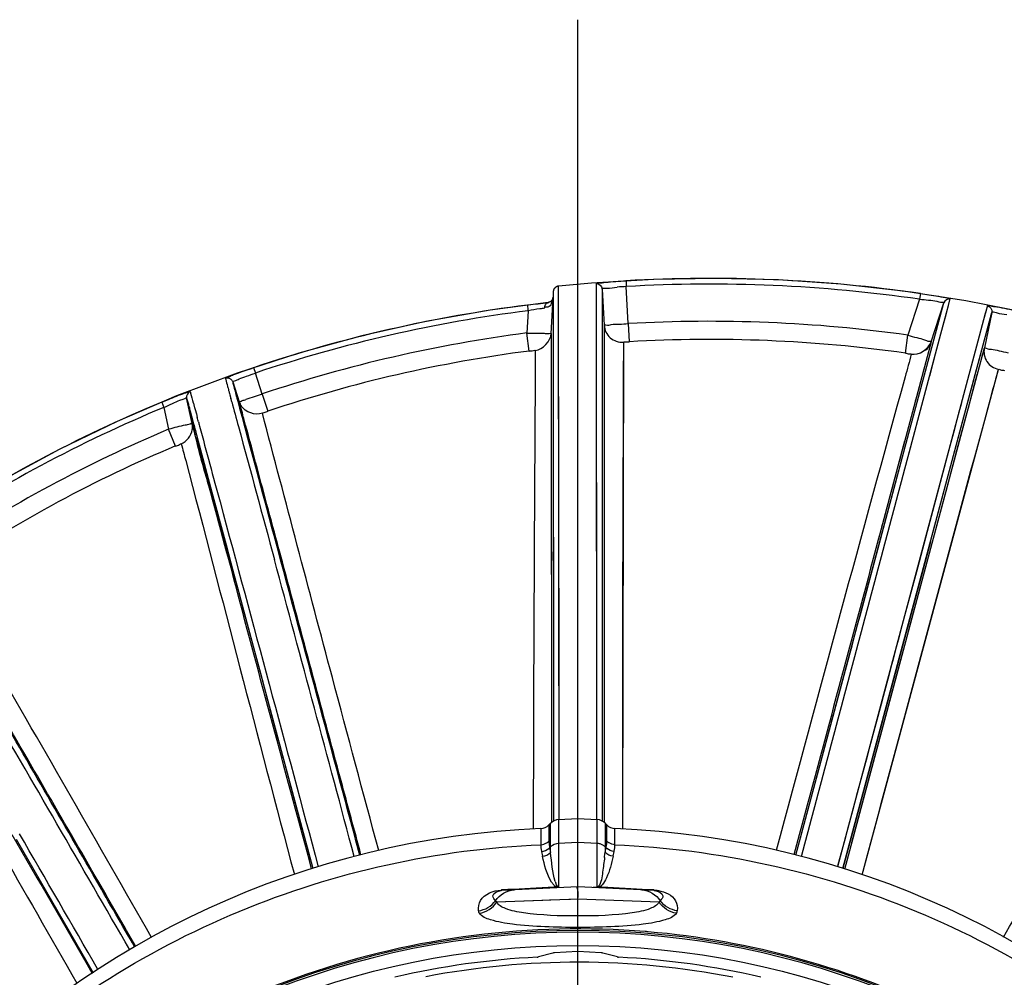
# Model space of a CAD drawing. Header units: inches. Extents: x 22575 to 24734, y 6028 to 6659.
# Tile 81 of 163: x 24684 to 24697, y 6374 to 6386. Entities that reach past the tile are written whole.
import ezdxf

# ---------------------------------------------------------------- set-up
doc = ezdxf.new("R2010")
doc.units = ezdxf.units.IN
doc.header["$LTSCALE"] = 0.5
doc.header["$MEASUREMENT"] = 0
doc.layers.add('CL', color=1, linetype='Continuous')

# ---------------------------------------------------------------- blocks, each defined once
blk = doc.blocks.new('Flygt Small 7 MGD')
at = {"color": 6, "linetype": 'Continuous'}
for p, q in [((24711.066, 6483.269), (24710.062, 6485.008)), ((24703.235, 6484.803), (24703.422, 6484.753)), ((24703.447, 6484.749), (24703.749, 6484.733)), ((24703.749, 6484.733), (24704.052, 6484.749)), ((24704.076, 6484.753), (24704.263, 6484.803)), ((24703.749, 6484.045), (24702.692, 6484.086)), ((24704.806, 6484.086), (24703.749, 6484.045)), ((24704.118, 6484.059), (24703.843, 6484.048)), ((24704.692, 6484.082), (24704.205, 6484.063)), ((24702.751, 6483.939), (24703.749, 6483.887)), ((24702.762, 6483.93), (24702.91, 6483.922)), ((24703.749, 6483.887), (24704.747, 6483.939)), ((24704.663, 6483.926), (24704.737, 6483.93)), ((24702.91, 6483.922), (24702.985, 6483.918)), ((24702.985, 6483.918), (24703.059, 6483.914)), ((24703.059, 6483.914), (24703.285, 6483.902)), ((24703.285, 6483.902), (24703.361, 6483.898)), ((24703.361, 6483.898), (24703.438, 6483.894)), ((24703.498, 6483.892), (24703.498, 6483.014)), ((24703.749, 6483.881), (24703.749, 6483.001)), ((24704, 6483.014), (24704, 6483.892)), ((24704.025, 6483.893), (24704.045, 6483.894)), ((24704.061, 6483.894), (24704.138, 6483.898)), ((24704.064, 6483.863), (24704.068, 6483.86)), ((24704.064, 6483.863), (24704.07, 6483.856)), ((24704.068, 6483.86), (24704.071, 6483.856)), ((24704.07, 6483.856), (24704.077, 6483.849)), ((24704.138, 6483.898), (24704.291, 6483.907)), ((24704.291, 6483.907), (24704.441, 6483.915)), ((24704.441, 6483.915), (24704.59, 6483.922)), ((24704.59, 6483.922), (24704.663, 6483.926)), ((24700.047, 6483.734), (24698.272, 6477.15)), ((24700.297, 6483.65), (24698.357, 6476.407)), ((24700.272, 6483.657), (24698.455, 6476.869)), ((24698.522, 6476.717), (24700.369, 6483.629)), ((24699.158, 6479.396), (24700.297, 6483.65)), ((24700.297, 6483.65), (24699.585, 6480.993)), ((24700.007, 6483.585), (24699.835, 6482.943)), ((24708.706, 6478.035), (24707.202, 6483.651)), ((24700.91, 6483.476), (24699.503, 6478.225)), ((24703.29, 6483.489), (24703.276, 6483.427)), ((24704.222, 6483.427), (24704.209, 6483.489)), ((24703.267, 6483.34), (24703.267, 6483.129)), ((24703.372, 6483.294), (24703.372, 6483.083)), ((24703.395, 6483.06), (24703.395, 6483.367)), ((24703.498, 6483.323), (24703.749, 6483.311)), ((24703.749, 6483.311), (24704, 6483.323)), ((24704.104, 6483.367), (24704.104, 6483.06)), ((24704.127, 6483.083), (24704.127, 6483.294)), ((24704.231, 6483.129), (24704.231, 6483.34)), ((24703.157, 6476.796), (24703.168, 6483.136)), ((24703.168, 6482.919), (24703.168, 6483.136)), ((24703.405, 6482.983), (24703.405, 6483.051)), ((24704.094, 6481.269), (24704.094, 6483.051)), ((24707.392, 6482.941), (24707.36, 6483.06)), ((24703.168, 6481.842), (24703.168, 6482.919)), ((24703.431, 6478.798), (24703.431, 6482.997)), ((24703.749, 6483.001), (24703.498, 6483.014)), ((24703.512, 6476.031), (24703.506, 6483.014)), ((24704, 6483.014), (24703.749, 6483.001)), ((24703.993, 6483.014), (24704.002, 6476.065)), ((24704.069, 6476.256), (24704.068, 6483.025)), ((24704.068, 6480.838), (24704.068, 6483.025)), ((24704.097, 6476.681), (24704.094, 6482.967)), ((24707.604, 6482.148), (24707.517, 6482.475)), ((24703.993, 6482.266), (24703.993, 6481.935)), ((24707.781, 6481.49), (24707.66, 6481.942)), ((24703.993, 6481.63), (24703.993, 6481.534)), ((24703.506, 6481.029), (24703.506, 6481.271)), ((24699.345, 6481.116), (24699.167, 6480.454)), ((24703.168, 6480.73), (24703.167, 6481.066)), ((24703.506, 6480.919), (24703.506, 6481.029)), ((24703.993, 6481.009), (24703.994, 6480.853)), ((24703.506, 6480.756), (24703.506, 6480.919)), ((24699.577, 6480.674), (24699.602, 6480.766)), ((24703.167, 6480.413), (24703.168, 6480.73)), ((24699.508, 6480.706), (24698.556, 6477.151)), ((24699.465, 6480.645), (24699.437, 6480.541)), ((24699.524, 6480.473), (24699.577, 6480.674)), ((24703.993, 6480.644), (24703.994, 6480.345)), ((24704.094, 6480.252), (24704.094, 6480.617)), ((24699.437, 6480.541), (24698.954, 6478.737)), ((24703.431, 6480.338), (24703.431, 6480.563)), ((24699.167, 6480.454), (24698.77, 6478.986)), ((24703.166, 6480.071), (24703.167, 6480.413)), ((24704.069, 6478.304), (24704.068, 6480.354)), ((24704.094, 6480.029), (24704.094, 6480.252)), ((24703.432, 6476.102), (24703.431, 6480.112)), ((24708.238, 6479.785), (24708.153, 6480.102)), ((24703.507, 6479.832), (24703.507, 6479.898)), ((24703.507, 6479.641), (24703.507, 6479.832)), ((24703.995, 6479.81), (24703.996, 6479.493)), ((24708.331, 6479.435), (24708.238, 6479.785)), ((24703.164, 6479.25), (24703.165, 6479.596)), ((24703.507, 6479.551), (24703.507, 6479.641)), ((24707.598, 6479.656), (24707.643, 6479.488)), ((24707.598, 6479.656), (24707.643, 6479.488)), ((24703.996, 6479.493), (24703.996, 6479.138)), ((24707.645, 6479.537), (24708.118, 6477.776)), ((24699.547, 6478.279), (24699.84, 6479.374)), ((24708.515, 6478.749), (24708.331, 6479.435)), ((24703.996, 6479.138), (24703.997, 6479.012)), ((24704.096, 6478.339), (24704.095, 6479.116)), ((24698.77, 6478.986), (24698.63, 6478.467)), ((24699.03, 6478.621), (24699.131, 6479)), ((24703.407, 6476.572), (24703.406, 6478.943)), ((24703.406, 6478.866), (24703.406, 6478.943)), ((24703.406, 6477.692), (24703.406, 6478.866)), ((24703.509, 6478.426), (24703.508, 6478.809)), ((24707.81, 6478.922), (24707.852, 6478.768)), ((24698.954, 6478.737), (24698.79, 6478.121)), ((24698.904, 6478.149), (24699.03, 6478.621)), ((24704.069, 6478.069), (24704.069, 6478.304)), ((24704.096, 6477.939), (24704.096, 6478.339)), ((24699.503, 6478.225), (24698.983, 6476.282)), ((24699.446, 6478.282), (24699.02, 6476.684)), ((24699.446, 6478.282), (24699.403, 6478.121)), ((24699.496, 6478.086), (24699.547, 6478.279)), ((24698.79, 6478.121), (24698.675, 6477.692)), ((24698.845, 6477.929), (24698.904, 6478.149)), ((24699.148, 6476.789), (24699.513, 6478.156)), ((24704.069, 6476.694), (24704.069, 6478.069)), ((24708.047, 6478.043), (24708.118, 6477.777)), ((24708.728, 6478.026), (24708.717, 6478.065)), ((24708.988, 6478.147), (24709.079, 6477.929)), ((24704.096, 6477.511), (24704.096, 6477.939)), ((24708.734, 6477.995), (24708.735, 6477.992)), ((24708.735, 6478), (24708.735, 6478.001)), ((24708.736, 6477.993), (24708.735, 6478)), ((24708.735, 6477.996), (24708.736, 6477.993)), ((24708.806, 6477.665), (24708.736, 6477.993)), ((24708.736, 6477.989), (24708.739, 6477.976)), ((24708.737, 6477.985), (24708.739, 6477.977)), ((24708.739, 6477.976), (24708.805, 6477.665)), ((24708.742, 6477.967), (24708.751, 6477.938)), ((24709.14, 6477.644), (24709.079, 6477.929)), ((24708.096, 6477.805), (24708.1, 6477.79)), ((24708.118, 6477.777), (24708.145, 6477.678)), ((24708.118, 6477.776), (24708.175, 6477.566)), ((24708.718, 6477.73), (24708.705, 6477.776)), ((24708.762, 6477.895), (24708.762, 6477.896)), ((24708.77, 6477.865), (24708.774, 6477.852)), ((24708.77, 6477.865), (24708.774, 6477.852)), ((24708.774, 6477.852), (24708.844, 6477.521)), ((24707.861, 6477.47), (24707.785, 6477.694)), ((24708.126, 6477.689), (24708.126, 6477.688)), ((24708.126, 6477.689), (24708.126, 6477.688)), ((24708.126, 6477.688), (24708.133, 6477.671)), ((24708.133, 6477.671), (24708.133, 6477.67)), ((24708.196, 6477.475), (24708.133, 6477.671)), ((24708.134, 6477.667), (24708.133, 6477.67)), ((24708.133, 6477.669), (24708.136, 6477.659)), ((24708.145, 6477.678), (24708.161, 6477.613)), ((24708.735, 6477.671), (24708.718, 6477.73)), ((24708.742, 6477.647), (24708.735, 6477.671)), ((24708.806, 6477.665), (24708.806, 6477.666)), ((24708.808, 6477.648), (24708.806, 6477.665)), ((24708.809, 6477.648), (24708.808, 6477.648)), ((24699.336, 6477.494), (24699.355, 6477.565)), ((24703.158, 6477.105), (24703.159, 6477.538)), ((24708.148, 6477.612), (24708.159, 6477.57)), ((24708.148, 6477.612), (24708.151, 6477.602)), ((24708.156, 6477.58), (24708.159, 6477.57)), ((24708.243, 6477.311), (24708.159, 6477.57)), ((24708.161, 6477.613), (24708.174, 6477.565)), ((24708.282, 6477.482), (24708.267, 6477.53)), ((24708.757, 6477.589), (24708.745, 6477.634)), ((24708.758, 6477.585), (24708.757, 6477.589)), ((24708.822, 6477.602), (24708.821, 6477.608)), ((24709.168, 6477.575), (24709.14, 6477.644)), ((24703.51, 6477.235), (24703.51, 6477.427)), ((24707.861, 6477.47), (24707.949, 6477.197)), ((24708.21, 6477.431), (24708.216, 6477.413)), ((24708.216, 6477.413), (24708.217, 6477.412)), ((24708.287, 6477.461), (24708.282, 6477.482)), ((24698.305, 6477.273), (24698.289, 6477.214)), ((24708.227, 6477.37), (24708.23, 6477.359)), ((24699.167, 6477.236), (24699.083, 6476.918)), ((24704.097, 6477.07), (24704.097, 6477.173)), ((24707.973, 6477.126), (24707.949, 6477.197)), ((24704, 6477.07), (24704.001, 6476.903)), ((24704.097, 6476.946), (24704.097, 6477.07)), ((24698.482, 6476.97), (24698.478, 6476.956)), ((24699.484, 6476.936), (24699.451, 6476.702)), ((24703.407, 6476.904), (24703.407, 6476.963)), ((24703.511, 6476.852), (24703.511, 6476.924)), ((24704.001, 6476.903), (24704.001, 6476.501)), ((24704.382, 6476.91), (24704.412, 6476.676)), ((24698.357, 6476.407), (24698.455, 6476.869)), ((24699.148, 6476.789), (24698.983, 6476.282)), ((24699.049, 6476.79), (24699.02, 6476.684)), ((24703.093, 6476.553), (24703.079, 6476.788)), ((24698.444, 6476.423), (24698.522, 6476.717)), ((24699.02, 6476.684), (24698.936, 6476.365)), ((24699.02, 6476.684), (24698.95, 6476.417)), ((24699.299, 6476.235), (24699.451, 6476.702)), ((24704.097, 6476.681), (24704.073, 6476.218)), ((24704.397, 6476.385), (24704.412, 6476.676)), ((24698.416, 6476.318), (24698.478, 6476.552)), ((24703.093, 6476.553), (24703.118, 6476.07)), ((24703.432, 6476.102), (24703.407, 6476.572)), ((24704.001, 6476.501), (24704.002, 6476.219)), ((24697.89, 6476.414), (24698.698, 6476.254)), ((24698.364, 6476.432), (24698.362, 6476.424)), ((24698.369, 6476.451), (24698.366, 6476.44)), ((24698.437, 6476.398), (24698.444, 6476.423)), ((24698.95, 6476.417), (24698.9, 6476.232)), ((24703.512, 6476.398), (24703.511, 6476.476)), ((24704.399, 6476.372), (24704.397, 6476.385)), ((24704.406, 6476.311), (24704.399, 6476.372)), ((24698.923, 6476.318), (24698.917, 6476.296)), ((24698.933, 6476.355), (24698.923, 6476.318)), ((24699.289, 6476.161), (24699.299, 6476.235)), ((24704.069, 6476.135), (24704.069, 6476.256)), ((24704.069, 6476.135), (24704.069, 6476.256)), ((24704.139, 6476.278), (24704.139, 6476.281)), ((24704.139, 6476.28), (24704.139, 6476.278)), ((24704.406, 6476.311), (24704.394, 6476.309)), ((24703.512, 6476.065), (24703.512, 6476.111)), ((24704.002, 6476.176), (24704.002, 6476.15)), ((24704.069, 6476.135), (24704.073, 6476.207)), ((24704.073, 6476.218), (24704.073, 6476.207)), ((24703.122, 6475.995), (24703.118, 6476.07)), ((24703.512, 6476.037), (24703.512, 6476.041)), ((24704.002, 6476.103), (24704.002, 6476.084)), ((24704.002, 6476.065), (24704.002, 6476.065))]:
    blk.add_line(p, q, dxfattribs=at)
at = {"color": 7, "linetype": 'Continuous'}
for p, q in [((24703.395, 6483.443), (24703.381, 6483.38)), ((24703.395, 6483.367), (24703.395, 6483.443)), ((24704.117, 6483.38), (24704.104, 6483.443)), ((24704.104, 6483.443), (24704.104, 6483.367)), ((24703.381, 6483.38), (24703.395, 6483.367)), ((24704.104, 6483.367), (24704.117, 6483.38)), ((24703.372, 6483.083), (24703.395, 6483.06)), ((24704.104, 6483.06), (24704.127, 6483.083))]:
    blk.add_line(p, q, dxfattribs=at)
at = {"color": 6, "linetype": 'Continuous'}
for points in [[(24703.438, 6483.894), (24703.441, 6483.894), (24703.445, 6483.894), (24703.449, 6483.894), (24703.453, 6483.894), (24703.473, 6483.893)], [(24704.045, 6483.894), (24704.049, 6483.894), (24704.053, 6483.894), (24704.057, 6483.894), (24704.061, 6483.894)], [(24700.278, 6483.29), (24700.362, 6483.604), (24700.369, 6483.629)], [(24707.36, 6483.06), (24707.276, 6483.374), (24707.224, 6483.568), (24707.202, 6483.651)], [(24700.91, 6483.476), (24700.204, 6480.842), (24700.179, 6480.748), (24700.128, 6480.557)], [(24700.18, 6483.313), (24699.55, 6480.963), (24699.465, 6480.645)], [(24700.123, 6482.711), (24700.16, 6482.85), (24700.198, 6482.993), (24700.237, 6483.139), (24700.278, 6483.29)], [(24703.431, 6480.947), (24703.431, 6481.125), (24703.431, 6483.033)], [(24699.835, 6482.943), (24699.785, 6482.758), (24699.64, 6482.214)], [(24703.506, 6482.555), (24703.506, 6482.797), (24703.506, 6482.925), (24703.506, 6483.014)], [(24703.993, 6483.014), (24703.993, 6482.883), (24703.993, 6482.266)], [(24707.517, 6482.475), (24707.486, 6482.589), (24707.455, 6482.705), (24707.392, 6482.941)], [(24699.951, 6482.069), (24699.983, 6482.191), (24700.017, 6482.316), (24700.051, 6482.444), (24700.123, 6482.711)], [(24703.506, 6482.144), (24703.506, 6482.312), (24703.506, 6482.388), (24703.506, 6482.555)], [(24699.64, 6482.214), (24699.492, 6481.666), (24699.345, 6481.116)], [(24703.506, 6481.842), (24703.506, 6481.899), (24703.506, 6481.953), (24703.506, 6482.007), (24703.506, 6482.069), (24703.506, 6482.144)], [(24707.66, 6481.942), (24707.632, 6482.044), (24707.604, 6482.148)], [(24699.773, 6481.408), (24699.801, 6481.51), (24699.951, 6482.069)], [(24703.993, 6481.935), (24703.993, 6481.831), (24703.993, 6481.63)], [(24703.168, 6481.569), (24703.168, 6481.704), (24703.168, 6481.842)], [(24703.506, 6481.448), (24703.506, 6481.56), (24703.506, 6481.616), (24703.506, 6481.842)], [(24703.167, 6481.066), (24703.167, 6481.311), (24703.168, 6481.569)], [(24703.993, 6481.534), (24703.993, 6481.349), (24703.993, 6481.26), (24703.993, 6481.174), (24703.993, 6481.009)], [(24699.602, 6480.766), (24699.649, 6480.943), (24699.672, 6481.029), (24699.696, 6481.118), (24699.773, 6481.408)], [(24703.506, 6481.271), (24703.506, 6481.331), (24703.506, 6481.391), (24703.506, 6481.448)], [(24708.08, 6480.373), (24707.883, 6481.108), (24707.84, 6481.269), (24707.807, 6481.392), (24707.781, 6481.49)], [(24704.094, 6480.617), (24704.094, 6480.852), (24704.094, 6480.963), (24704.094, 6481.269)], [(24699.585, 6480.993), (24699.563, 6480.912), (24699.508, 6480.706)], [(24703.431, 6480.563), (24703.431, 6480.856), (24703.431, 6480.947)], [(24703.994, 6480.853), (24703.994, 6480.781), (24703.993, 6480.713), (24703.993, 6480.644)], [(24703.506, 6480.57), (24703.505, 6480.64), (24703.506, 6480.756)], [(24704.068, 6480.535), (24704.068, 6480.657), (24704.068, 6480.716), (24704.068, 6480.776), (24704.068, 6480.838)], [(24699.34, 6479.786), (24699.468, 6480.265), (24699.524, 6480.473)], [(24700.128, 6480.557), (24700.101, 6480.458), (24700.074, 6480.357), (24699.503, 6478.225)], [(24703.507, 6479.898), (24703.506, 6480.426), (24703.506, 6480.57)], [(24704.068, 6480.354), (24704.068, 6480.474), (24704.068, 6480.535)], [(24703.431, 6480.112), (24703.431, 6480.224), (24703.431, 6480.338)], [(24703.994, 6480.345), (24703.994, 6480.263), (24703.994, 6480.179), (24703.995, 6479.81)], [(24708.153, 6480.102), (24708.116, 6480.24), (24708.08, 6480.373)], [(24703.165, 6479.596), (24703.166, 6479.713), (24703.166, 6479.832), (24703.166, 6480.071)], [(24704.095, 6479.116), (24704.094, 6479.926), (24704.094, 6480.029)], [(24699.201, 6479.262), (24699.306, 6479.657), (24699.34, 6479.786)], [(24703.508, 6478.809), (24703.507, 6479.258), (24703.507, 6479.551)], [(24707.696, 6479.345), (24707.729, 6479.224), (24707.81, 6478.922)], [(24699.131, 6479), (24699.166, 6479.13), (24699.201, 6479.262)], [(24703.162, 6478.39), (24703.162, 6478.491), (24703.163, 6478.594), (24703.163, 6478.699), (24703.163, 6478.806), (24703.163, 6478.915), (24703.164, 6479.25)], [(24703.997, 6479.012), (24703.998, 6478.494), (24703.998, 6478.367), (24703.998, 6478.242), (24703.998, 6478.12), (24703.999, 6478), (24703.999, 6477.884)], [(24708.186, 6477.198), (24708.976, 6477.495), (24709.749, 6477.826), (24710.503, 6478.191), (24711.235, 6478.589), (24711.945, 6479.018)], [(24707.852, 6478.768), (24707.932, 6478.47), (24708.047, 6478.043)], [(24708.706, 6478.035), (24708.681, 6478.131), (24708.515, 6478.749)], [(24698.63, 6478.467), (24698.581, 6478.286), (24698.529, 6478.096), (24698.438, 6477.761)], [(24703.509, 6478.109), (24703.509, 6478.31), (24703.509, 6478.426)], [(24703.161, 6478.103), (24703.161, 6478.196), (24703.162, 6478.39)], [(24703.16, 6477.843), (24703.161, 6477.926), (24703.161, 6478.103)], [(24703.51, 6477.427), (24703.509, 6477.922), (24703.509, 6478.109)], [(24698.738, 6477.526), (24698.763, 6477.621), (24698.79, 6477.72), (24698.845, 6477.929)], [(24708.735, 6478.001), (24708.734, 6478.002), (24708.735, 6478.001), (24708.736, 6477.995), (24708.737, 6477.985)], [(24703.159, 6477.538), (24703.16, 6477.61), (24703.16, 6477.685), (24703.16, 6477.843)], [(24703.999, 6477.884), (24703.999, 6477.552), (24704, 6477.449), (24704, 6477.349), (24704, 6477.252), (24704, 6477.07)], [(24698.438, 6477.761), (24698.407, 6477.644), (24698.381, 6477.549)], [(24698.675, 6477.692), (24698.655, 6477.618), (24698.636, 6477.546), (24698.618, 6477.479), (24698.601, 6477.416), (24698.586, 6477.357), (24698.545, 6477.204)], [(24708.126, 6477.69), (24708.125, 6477.691), (24708.125, 6477.691), (24708.126, 6477.689), (24708.21, 6477.431)], [(24698.381, 6477.549), (24698.34, 6477.399), (24698.325, 6477.346), (24698.314, 6477.305)], [(24699.244, 6477.148), (24699.271, 6477.248), (24699.336, 6477.494)], [(24704.097, 6477.173), (24704.097, 6477.364), (24704.096, 6477.436), (24704.096, 6477.511)], [(24698.289, 6477.214), (24698.275, 6477.159), (24698.272, 6477.15)], [(24698.556, 6477.151), (24698.526, 6477.04), (24698.497, 6476.931)], [(24703.407, 6477.152), (24703.407, 6477.205), (24703.407, 6477.232)], [(24703.407, 6477.029), (24703.407, 6477.077), (24703.407, 6477.102), (24703.407, 6477.127), (24703.407, 6477.152)], [(24703.511, 6476.924), (24703.51, 6477.068), (24703.51, 6477.147), (24703.51, 6477.235)], [(24704.891, 6476.378), (24705.731, 6476.527), (24706.562, 6476.713), (24707.381, 6476.937), (24708.186, 6477.198)], [(24703.157, 6476.913), (24703.157, 6476.965), (24703.158, 6477.105)], [(24703.407, 6476.702), (24703.407, 6476.709), (24703.407, 6476.716), (24703.407, 6476.804)], [(24703.511, 6476.476), (24703.511, 6476.726), (24703.511, 6476.852)], [(24704.097, 6476.733), (24704.097, 6476.745), (24704.097, 6476.838)], [(24704.069, 6476.566), (24704.069, 6476.63), (24704.069, 6476.661), (24704.069, 6476.694)], [(24698.385, 6476.513), (24698.38, 6476.495), (24698.376, 6476.479)], [(24703.512, 6476.111), (24703.512, 6476.121), (24703.512, 6476.398)], [(24704.073, 6476.207), (24704.073, 6476.209), (24704.073, 6476.212), (24704.074, 6476.215), (24704.074, 6476.218), (24704.075, 6476.221), (24704.076, 6476.224), (24704.077, 6476.228), (24704.078, 6476.231), (24704.079, 6476.234), (24704.081, 6476.237), (24704.083, 6476.24), (24704.084, 6476.243), (24704.086, 6476.246), (24704.089, 6476.249), (24704.091, 6476.252), (24704.094, 6476.255), (24704.096, 6476.258), (24704.099, 6476.26), (24704.102, 6476.263), (24704.105, 6476.265), (24704.109, 6476.267), (24704.112, 6476.269), (24704.116, 6476.271), (24704.12, 6476.273), (24704.124, 6476.274), (24704.128, 6476.275), (24704.132, 6476.276), (24704.136, 6476.277), (24704.891, 6476.378)], [(24698.698, 6476.254), (24699.51, 6476.129), (24700.323, 6476.039), (24701.137, 6475.984), (24701.951, 6475.963), (24702.762, 6475.977)], [(24704.139, 6476.278), (24704.139, 6476.278), (24704.139, 6476.278), (24704.139, 6476.279), (24704.139, 6476.28), (24704.139, 6476.281)], [(24704.139, 6476.28), (24704.139, 6476.279), (24704.139, 6476.278), (24704.139, 6476.278), (24704.139, 6476.278)], [(24704.002, 6476.219), (24704.002, 6476.204), (24704.002, 6476.176)], [(24704.002, 6476.065), (24704.007, 6476.065), (24704.013, 6476.067), (24704.018, 6476.068), (24704.024, 6476.07), (24704.029, 6476.073), (24704.034, 6476.075), (24704.038, 6476.078), (24704.042, 6476.082), (24704.046, 6476.085), (24704.05, 6476.089), (24704.053, 6476.093), (24704.056, 6476.097), (24704.059, 6476.101), (24704.061, 6476.105), (24704.063, 6476.109), (24704.065, 6476.113), (24704.066, 6476.118), (24704.067, 6476.122), (24704.068, 6476.126), (24704.069, 6476.13), (24704.069, 6476.133), (24704.069, 6476.135)], [(24702.762, 6475.977), (24703.57, 6476.025), (24704.002, 6476.065)], [(24704.002, 6476.077), (24704.002, 6476.071), (24704.002, 6476.067)]]:
    blk.add_lwpolyline(points, dxfattribs=at)
at = {"color": 7, "linetype": 'Continuous'}
for points in [[(24703.488, 6483.89), (24703.488, 6483.89), (24703.488, 6483.89), (24703.489, 6483.891), (24703.489, 6483.891), (24703.49, 6483.891), (24703.49, 6483.891), (24703.491, 6483.891), (24703.491, 6483.891), (24703.492, 6483.892)], [(24703.492, 6483.892), (24703.492, 6483.892), (24703.493, 6483.892), (24703.494, 6483.892), (24703.494, 6483.892), (24703.495, 6483.892), (24703.496, 6483.892), (24703.496, 6483.892), (24703.497, 6483.892), (24703.498, 6483.892)], [(24704, 6483.892), (24704.002, 6483.892), (24704.004, 6483.892), (24704.005, 6483.892), (24704.006, 6483.892), (24704.007, 6483.891), (24704.008, 6483.891), (24704.009, 6483.891), (24704.01, 6483.89), (24704.011, 6483.89)], [(24704.011, 6483.89), (24704.012, 6483.89), (24704.014, 6483.891), (24704.016, 6483.891), (24704.017, 6483.891), (24704.019, 6483.892), (24704.02, 6483.892), (24704.022, 6483.892), (24704.024, 6483.893), (24704.025, 6483.893)]]:
    blk.add_lwpolyline(points, dxfattribs=at)
at = {"color": 6, "linetype": 'Continuous'}
blk.add_circle((24703.749, 6495.304), 10.65, dxfattribs=at)
for centre, radius, start, end in [((24703.749, 6494.635), 11.516, 92.4002, 267.5998), ((24703.749, 6495.304), 10.846, 92.5497, 87.4503), ((24703.749, 6495.304), 10.823, 92.5496, 87.4504), ((24703.749, 6494.635), 11.516, 272.4002, 87.5999), ((24703.749, 6495.304), 10.512, 256.904, 267.1049), ((24703.749, 6495.304), 10.433, 258.8587, 280.9342), ((24703.749, 6495.304), 10.512, 272.8951, 283.096), ((24703.214, 6484.723), 0.0827, 75.0001, 87.1049), ((24703.453, 6484.867), 0.118, 255, 267), ((24704.046, 6484.867), 0.118, 273, 285), ((24704.284, 6484.723), 0.0827, 92.8951, 105), ((25826.594, 7128.895), 1289.451, 209.972255, 210.140793), ((24703.747, 6495.26), 10.824, 265.1704, 265.374), ((24704.711, 6484.394), 0.465, 273.1786, 274.5724), ((24703.532, 6483.845), 0.0627, 134.3208, 139.8453), ((24703.694, 6483.714), 0.365, 16.8688, 19.8222), ((27203.146, 5812.513), 2590.707, 164.98955, 165.108839), ((24703.67, 6483.339), 0.403, 167.5013, 179.9233), ((24708.565, 6482.939), 5.194, 173.7443, 174.4262), ((24703.829, 6483.339), 0.403, 0.0767, 12.4987), ((26124.998, 6862.705), 1468.155, 194.9686, 195.124988), ((24703.272, 6483.193), 0.143, 45.8718, 51.0212), ((24703.279, 6483.277), 0.145, 45.3692, 50.5358), ((24703.768, 6483.295), 0.396, 168.9076, 180.1717), ((24703.781, 6483.292), 0.41, 167.6024, 168.9489), ((24704.219, 6483.277), 0.145, 129.4642, 134.6307), ((24703.727, 6483.294), 0.399, 2.7896, 12.4406), ((24703.733, 6483.295), 0.394, 1.2985, 2.7609), ((24703.732, 6483.295), 0.394, 359.8106, 1.2983), ((24704.226, 6483.193), 0.143, 129.0065, 134.1854), ((24703.26, 6482.972), 0.157, 45, 87.6023), ((24703.506, 6483.171), 0.157, 225, 267), ((24703.992, 6483.171), 0.157, 273, 315), ((24704.238, 6482.972), 0.157, 92.3979, 135), ((24702.229, 6494.283), 17.495, 292.727, 303.8254), ((24702.225, 6494.292), 17.74, 292.7293, 303.8222), ((24702.257, 6494.239), 17.966, 292.5269, 303.8175), ((24702.257, 6494.239), 18.041, 292.5269, 303.8176), ((24710.749, 6478.452), 2.066, 192.6473, 192.7887), ((24709.583, 6478.187), 0.87, 192.9217, 193.1632), ((24709.019, 6478.05), 0.29, 194.6921, 196.6907), ((24709.004, 6477.901), 0.236, 171.6454, 185.2726), ((24709.004, 6477.903), 0.236, 172.0718, 185.4386), ((24703.869, 6497.629), 20.377, 284.1875, 284.8135), ((24700.551, 6475.722), 8.409, 14.5374, 14.9179), ((24732.411, 6483.972), 24.502, 194.5106, 194.6485), ((24709.003, 6477.902), 0.235, 185.3914, 191.9762), ((24709.004, 6477.9), 0.235, 185.2205, 191.975), ((24702.067, 6494.748), 17.988, 277.3954, 288.5375), ((24707.705, 6477.364), 1.075, 14.5648, 15.2793), ((24699.883, 6501.871), 25.672, 288.1048, 288.6013), ((24707.933, 6477.497), 0.238, 25.4535, 32.9762), ((24706.732, 6477.235), 1.465, 14.9198, 15.6201), ((24707.935, 6477.497), 0.236, 18.0287, 25.4766), ((24709.771, 6477.951), 1.562, 194.0451, 194.8448), ((24709.197, 6477.8), 0.968, 194.9128, 196.2146), ((24702.064, 6494.75), 18.227, 277.4009, 288.5418), ((24698.224, 6476.918), 0.236, 348.0286, 78.2755), ((24702.065, 6494.754), 18.517, 277.2367, 288.5296), ((24702.084, 6494.671), 18.506, 277.2108, 288.5561), ((24702.036, 6495.202), 18.443, 262.0451, 273.2415), ((24703.171, 6476.56), 0.236, 3.0219, 93.527), ((24702.035, 6495.199), 18.676, 262.0475, 273.2464), ((24703.248, 6483.136), 6.848, 278.3744, 279.6592), ((24702.033, 6495.172), 19.133, 261.7866, 273.2517), ((24704.139, 6476.214), 0.0667, 141.7676, 148.1289), ((24704.145, 6476.203), 0.0778, 94.3901, 100.6782), ((24703.673, 6480.251), 3.932, 277.4257, 278.3649), ((24702.033, 6495.172), 19.208, 261.7866, 273.2516), ((24702.709, 6483.148), 7.09, 273.3078, 274.2776)]:
    blk.add_arc(centre, radius, start, end, dxfattribs=at)
at = {"color": 7, "linetype": 'Continuous'}
for centre, radius, start, end in [((24703.454, 6483.759), 0.135, 75.6961, 82.0363), ((24703.447, 6481.298), 2.595, 87.8465, 88.8797), ((24704.235, 6476.209), 0.162, 154.2611, 174.3964), ((24704.238, 6476.209), 0.165, 174.3557, 176.8547)]:
    blk.add_arc(centre, radius, start, end, dxfattribs=at)
at = {"color": 6, "linetype": 'Continuous'}
for points, knots in [([(24692.897, 6495.299), (24692.897, 6493.961), (24693.4, 6491.26), (24695.571, 6487.779), (24698.855, 6485.319), (24701.503, 6484.588), (24702.836, 6484.475)], [0, 0, 0, 0, 0.249994, 0.499995, 0.749999, 1, 1, 1, 1]), ([(24702.874, 6484.472), (24704.353, 6484.352), (24707.397, 6484.734), (24711.321, 6487.087), (24713.978, 6490.812), (24714.602, 6493.815), (24714.601, 6495.299)], [0, 0, 0, 0, 0.249999, 0.5, 0.750001, 1, 1, 1, 1]), ([(24703.267, 6483.34), (24701.927, 6483.396), (24699.238, 6483.989), (24695.767, 6486.219), (24693.271, 6489.534), (24692.49, 6492.212), (24692.349, 6493.568)], [0, 0, 0, 0, 0.248074, 0.497134, 0.747753, 1, 1, 1, 1]), ([(24715.149, 6493.568), (24715.008, 6492.212), (24714.227, 6489.534), (24711.731, 6486.219), (24708.26, 6483.989), (24705.571, 6483.396), (24704.231, 6483.34)], [0, 0, 0, 0, 0.252246, 0.502866, 0.751926, 1, 1, 1, 1]), ([(24712.944, 6480.458), (24712.744, 6480.824), (24711.844, 6482.381), (24710.963, 6483.949), (24710.273, 6485.145)], [0, 0, 0, 0, 0.231836, 1, 1, 1, 1]), ([(24709.506, 6484.665), (24709.667, 6484.386), (24710.301, 6483.288), (24710.936, 6482.189), (24711.41, 6481.37)], [0, 0, 0, 0, 0.254109, 1, 1, 1, 1]), ([(24709.519, 6484.673), (24709.685, 6484.387), (24710.335, 6483.259), (24710.987, 6482.132), (24711.473, 6481.291)], [0, 0, 0, 0, 0.254204, 1, 1, 1, 1]), ([(24698.208, 6484.545), (24697.776, 6483.797), (24696.578, 6481.718), (24695.365, 6479.647), (24694.587, 6478.321)], [0, 0, 0, 0, 0.359618, 1, 1, 1, 1]), ([(24709.301, 6484.547), (24710, 6483.335), (24710.899, 6481.745), (24711.825, 6480.17), (24712.031, 6479.795)], [0, 0, 0, 0, 0.765837, 1, 1, 1, 1]), ([(24702.466, 6484.233), (24702.498, 6484.28), (24702.655, 6484.34), (24703.078, 6484.409), (24703.749, 6484.424), (24704.421, 6484.409), (24704.843, 6484.34), (24705, 6484.28), (24705.032, 6484.233)], [0, 0, 0, 0, 0.064259, 0.176142, 0.500012, 0.823872, 0.935746, 1, 1, 1, 1]), ([(24702.699, 6483.937), (24702.614, 6483.951), (24702.471, 6484.017), (24702.451, 6484.157), (24702.454, 6484.201)], [0, 0, 0, 0, 0.66085, 1, 1, 1, 1]), ([(24702.466, 6484.233), (24702.463, 6484.228), (24702.455, 6484.219), (24702.456, 6484.205), (24702.459, 6484.2)], [0, 0, 0, 0, 0.514196, 1, 1, 1, 1]), ([(24702.692, 6484.086), (24702.712, 6484.129), (24702.84, 6484.195), (24703.19, 6484.259), (24703.749, 6484.276), (24704.308, 6484.259), (24704.658, 6484.195), (24704.786, 6484.129), (24704.806, 6484.086)], [0, 0, 0, 0, 0.064868, 0.176425, 0.49999, 0.823562, 0.935125, 1, 1, 1, 1]), ([(24705.045, 6484.201), (24705.048, 6484.155), (24705.022, 6483.997), (24704.848, 6483.939), (24704.748, 6483.931)], [0, 0, 0, 0, 0.314916, 1, 1, 1, 1]), ([(24705.045, 6484.201), (24705.044, 6484.206), (24705.043, 6484.219), (24705.034, 6484.229), (24705.028, 6484.233)], [0, 0, 0, 0, 0.453353, 1, 1, 1, 1]), ([(24702.751, 6483.939), (24702.709, 6483.941), (24702.607, 6483.983), (24702.66, 6484.052), (24702.676, 6484.07)], [0, 0, 0, 0, 0.634592, 1, 1, 1, 1]), ([(24702.676, 6484.07), (24702.678, 6484.073), (24702.683, 6484.079), (24702.689, 6484.084), (24702.692, 6484.086)], [0, 0, 0, 0, 0.44965, 1, 1, 1, 1]), ([(24704.822, 6484.07), (24704.838, 6484.052), (24704.892, 6483.983), (24704.79, 6483.941), (24704.747, 6483.939)], [0, 0, 0, 0, 0.36546, 1, 1, 1, 1]), ([(24704.806, 6484.086), (24704.809, 6484.084), (24704.816, 6484.079), (24704.821, 6484.073), (24704.822, 6484.07)], [0, 0, 0, 0, 0.550328, 1, 1, 1, 1]), ([(24702.762, 6483.93), (24702.751, 6483.93), (24702.73, 6483.932), (24702.71, 6483.935), (24702.699, 6483.937)], [0, 0, 0, 0, 0.499104, 1, 1, 1, 1]), ([(24702.762, 6483.93), (24702.76, 6483.932), (24702.758, 6483.936), (24702.753, 6483.939), (24702.751, 6483.939)], [0, 0, 0, 0, 0.585032, 1, 1, 1, 1]), ([(24703.749, 6484.045), (24703.749, 6484.006), (24703.73, 6483.973), (24703.763, 6483.887), (24703.749, 6483.887)], [0, 0, 0, 0, 0.731965, 1, 1, 1, 1]), ([(24704.737, 6483.93), (24704.738, 6483.932), (24704.741, 6483.937), (24704.745, 6483.939), (24704.747, 6483.939)], [0, 0, 0, 0, 0.589252, 1, 1, 1, 1]), ([(24703.29, 6483.489), (24703.31, 6483.585), (24703.343, 6483.717), (24703.41, 6483.837), (24703.434, 6483.864)], [0, 0, 0, 0, 0.729521, 1, 1, 1, 1]), ([(24703.401, 6483.505), (24703.408, 6483.569), (24703.43, 6483.693), (24703.441, 6483.835), (24703.484, 6483.885)], [0, 0, 0, 0, 0.494607, 1, 1, 1, 1]), ([(24703.434, 6483.864), (24703.439, 6483.869), (24703.451, 6483.88), (24703.465, 6483.889), (24703.473, 6483.893)], [0, 0, 0, 0, 0.447236, 1, 1, 1, 1]), ([(24704.011, 6483.89), (24704.018, 6483.883), (24704.028, 6483.865), (24704.034, 6483.847), (24704.038, 6483.838)], [0, 0, 0, 0, 0.515757, 1, 1, 1, 1]), ([(24704.025, 6483.893), (24704.034, 6483.89), (24704.049, 6483.882), (24704.059, 6483.869), (24704.064, 6483.863)], [0, 0, 0, 0, 0.575841, 1, 1, 1, 1]), ([(24704.077, 6483.849), (24704.08, 6483.845), (24704.085, 6483.838), (24704.09, 6483.831), (24704.092, 6483.827)], [0, 0, 0, 0, 0.510161, 1, 1, 1, 1]), ([(24708.914, 6478.119), (24708.895, 6478.192), (24708.4, 6480.061), (24707.921, 6481.935), (24707.441, 6483.73)], [0, 0, 0, 0, 0.038973, 1, 1, 1, 1]), ([(24708.676, 6477.887), (24708.588, 6478.217), (24708.069, 6480.129), (24707.555, 6482.043), (24707.131, 6483.627)], [0, 0, 0, 0, 0.172355, 1, 1, 1, 1]), ([(24707.216, 6483.656), (24707.535, 6482.467), (24707.989, 6480.806), (24708.479, 6478.917), (24708.683, 6478.225), (24708.733, 6478)], [0, 0, 0, 0, 0.630433, 0.882024, 1, 1, 1, 1]), ([(24699.407, 6476.95), (24699.433, 6477.049), (24700.028, 6479.202), (24700.613, 6481.358), (24701.165, 6483.417)], [0, 0, 0, 0, 0.045679, 1, 1, 1, 1]), ([(24699.513, 6478.156), (24699.62, 6478.555), (24700.093, 6480.327), (24700.567, 6482.098), (24700.935, 6483.471)], [0, 0, 0, 0, 0.225278, 1, 1, 1, 1]), ([(24706.343, 6483.418), (24706.544, 6482.667), (24707.055, 6480.769), (24707.554, 6478.868), (24707.858, 6477.721)], [0, 0, 0, 0, 0.395983, 1, 1, 1, 1]), ([(24706.574, 6483.472), (24706.66, 6483.15), (24707.001, 6481.878), (24707.342, 6480.606), (24707.598, 6479.656)], [0, 0, 0, 0, 0.252581, 1, 1, 1, 1]), ([(24706.589, 6483.476), (24706.678, 6483.144), (24707.03, 6481.831), (24707.382, 6480.517), (24707.645, 6479.537)], [0, 0, 0, 0, 0.252912, 1, 1, 1, 1]), ([(24703.267, 6483.34), (24703.28, 6483.339), (24703.306, 6483.335), (24703.33, 6483.324), (24703.342, 6483.318)], [0, 0, 0, 0, 0.496937, 1, 1, 1, 1]), ([(24703.342, 6483.318), (24703.345, 6483.316), (24703.352, 6483.311), (24703.359, 6483.306), (24703.362, 6483.304)], [0, 0, 0, 0, 0.502608, 1, 1, 1, 1]), ([(24703.395, 6483.367), (24703.404, 6483.359), (24703.425, 6483.344), (24703.448, 6483.334), (24703.46, 6483.33)], [0, 0, 0, 0, 0.494135, 1, 1, 1, 1]), ([(24703.46, 6483.33), (24703.466, 6483.328), (24703.479, 6483.325), (24703.492, 6483.324), (24703.498, 6483.323)], [0, 0, 0, 0, 0.503245, 1, 1, 1, 1]), ([(24704.157, 6483.318), (24704.153, 6483.316), (24704.146, 6483.311), (24704.139, 6483.306), (24704.136, 6483.304)], [0, 0, 0, 0, 0.50263, 1, 1, 1, 1]), ([(24704.231, 6483.34), (24704.218, 6483.339), (24704.192, 6483.335), (24704.168, 6483.324), (24704.157, 6483.318)], [0, 0, 0, 0, 0.49696, 1, 1, 1, 1]), ([(24704.304, 6476.903), (24704.304, 6476.989), (24704.315, 6479.067), (24704.329, 6481.145), (24704.33, 6483.136)], [0, 0, 0, 0, 0.041809, 1, 1, 1, 1]), ([(24703.406, 6478.943), (24703.406, 6479.276), (24703.405, 6480.623), (24703.405, 6481.969), (24703.405, 6482.983)], [0, 0, 0, 0, 0.247284, 1, 1, 1, 1]), ([(24708.717, 6478.065), (24708.689, 6478.162), (24708.528, 6478.785), (24708.358, 6479.404), (24708.217, 6479.927)], [0, 0, 0, 0, 0.157583, 1, 1, 1, 1]), ([(24708.256, 6477.572), (24708.229, 6477.68), (24708.039, 6478.363), (24707.857, 6479.049), (24707.701, 6479.626)], [0, 0, 0, 0, 0.156556, 1, 1, 1, 1]), ([(24707.643, 6479.488), (24707.695, 6479.295), (24707.846, 6478.734), (24707.994, 6478.173), (24708.096, 6477.805)], [0, 0, 0, 0, 0.343627, 1, 1, 1, 1]), ([(24708.988, 6478.147), (24708.971, 6478.14), (24708.953, 6478.141), (24708.916, 6478.112), (24708.914, 6478.119)], [0, 0, 0, 0, 0.70815, 1, 1, 1, 1]), ([(24708.751, 6477.938), (24708.755, 6477.924), (24708.761, 6477.899), (24708.767, 6477.875), (24708.77, 6477.865)], [0, 0, 0, 0, 0.579539, 1, 1, 1, 1]), ([(24708.761, 6477.896), (24708.76, 6477.898), (24708.758, 6477.904), (24708.756, 6477.91), (24708.756, 6477.913)], [0, 0, 0, 0, 0.449489, 1, 1, 1, 1]), ([(24708.864, 6477.873), (24708.841, 6477.868), (24708.818, 6477.872), (24708.777, 6477.844), (24708.774, 6477.852)], [0, 0, 0, 0, 0.738928, 1, 1, 1, 1]), ([(24707.858, 6477.721), (24707.854, 6477.713), (24707.823, 6477.711), (24707.802, 6477.699), (24707.785, 6477.694)], [0, 0, 0, 0, 0.331134, 1, 1, 1, 1]), ([(24708.136, 6477.659), (24708.137, 6477.654), (24708.139, 6477.644), (24708.142, 6477.634), (24708.143, 6477.63)], [0, 0, 0, 0, 0.520502, 1, 1, 1, 1]), ([(24708.806, 6477.666), (24708.804, 6477.675), (24708.797, 6477.694), (24708.793, 6477.714), (24708.79, 6477.724)], [0, 0, 0, 0, 0.444545, 1, 1, 1, 1]), ([(24708.821, 6477.608), (24708.819, 6477.615), (24708.816, 6477.628), (24708.81, 6477.641), (24708.809, 6477.648)], [0, 0, 0, 0, 0.479157, 1, 1, 1, 1]), ([(24708.149, 6477.566), (24708.139, 6477.563), (24708.113, 6477.554), (24708.088, 6477.545), (24708.072, 6477.54)], [0, 0, 0, 0, 0.386725, 1, 1, 1, 1]), ([(24708.159, 6477.57), (24708.159, 6477.57), (24708.154, 6477.569), (24708.151, 6477.567), (24708.149, 6477.566)], [0, 0, 0, 0, 0.257108, 1, 1, 1, 1]), ([(24708.175, 6477.566), (24708.179, 6477.55), (24708.192, 6477.506), (24708.201, 6477.461), (24708.21, 6477.432)], [0, 0, 0, 0, 0.342757, 1, 1, 1, 1]), ([(24708.798, 6477.436), (24708.796, 6477.443), (24708.783, 6477.493), (24708.77, 6477.543), (24708.758, 6477.585)], [0, 0, 0, 0, 0.143793, 1, 1, 1, 1]), ([(24708.844, 6477.521), (24708.841, 6477.531), (24708.834, 6477.558), (24708.826, 6477.585), (24708.822, 6477.602)], [0, 0, 0, 0, 0.384191, 1, 1, 1, 1]), ([(24709.14, 6477.644), (24709.103, 6477.627), (24709.036, 6477.598), (24708.939, 6477.55), (24708.891, 6477.542), (24708.846, 6477.513), (24708.844, 6477.521)], [0, 0, 0, 0, 0.380933, 0.705629, 0.923619, 1, 1, 1, 1]), ([(24709.168, 6477.575), (24709.14, 6477.563), (24709.04, 6477.522), (24708.94, 6477.482), (24708.868, 6477.456)], [0, 0, 0, 0, 0.288563, 1, 1, 1, 1]), ([(24708.216, 6477.412), (24708.219, 6477.405), (24708.222, 6477.391), (24708.225, 6477.377), (24708.227, 6477.37)], [0, 0, 0, 0, 0.527621, 1, 1, 1, 1]), ([(24708.297, 6477.425), (24708.295, 6477.431), (24708.292, 6477.443), (24708.289, 6477.455), (24708.287, 6477.461)], [0, 0, 0, 0, 0.466402, 1, 1, 1, 1]), ([(24708.311, 6477.37), (24708.308, 6477.379), (24708.302, 6477.397), (24708.3, 6477.415), (24708.297, 6477.425)], [0, 0, 0, 0, 0.463465, 1, 1, 1, 1]), ([(24708.868, 6477.456), (24708.851, 6477.45), (24708.835, 6477.45), (24708.799, 6477.43), (24708.798, 6477.436)], [0, 0, 0, 0, 0.745275, 1, 1, 1, 1]), ([(24708.243, 6477.311), (24708.246, 6477.303), (24708.197, 6477.295), (24708.155, 6477.266), (24708.055, 6477.235), (24707.987, 6477.21), (24707.949, 6477.197)], [0, 0, 0, 0, 0.078391, 0.295204, 0.618669, 1, 1, 1, 1]), ([(24708.23, 6477.359), (24708.233, 6477.35), (24708.238, 6477.334), (24708.241, 6477.318), (24708.243, 6477.311)], [0, 0, 0, 0, 0.594928, 1, 1, 1, 1]), ([(24708.26, 6477.283), (24708.256, 6477.287), (24708.25, 6477.296), (24708.245, 6477.306), (24708.243, 6477.311)], [0, 0, 0, 0, 0.487737, 1, 1, 1, 1]), ([(24708.34, 6477.264), (24708.342, 6477.255), (24708.289, 6477.248), (24708.27, 6477.232), (24708.247, 6477.223)], [0, 0, 0, 0, 0.263019, 1, 1, 1, 1]), ([(24708.34, 6477.264), (24708.326, 6477.259), (24708.295, 6477.257), (24708.269, 6477.273), (24708.26, 6477.283)], [0, 0, 0, 0, 0.519867, 1, 1, 1, 1]), ([(24708.34, 6477.264), (24708.338, 6477.269), (24708.329, 6477.305), (24708.322, 6477.341), (24708.311, 6477.37)], [0, 0, 0, 0, 0.155108, 1, 1, 1, 1]), ([(24698.272, 6477.15), (24698.266, 6477.144), (24698.236, 6477.161), (24698.212, 6477.159), (24698.195, 6477.163)], [0, 0, 0, 0, 0.328546, 1, 1, 1, 1]), ([(24708.247, 6477.223), (24708.228, 6477.216), (24708.137, 6477.182), (24708.046, 6477.151), (24707.973, 6477.126)], [0, 0, 0, 0, 0.20923, 1, 1, 1, 1]), ([(24698.455, 6476.869), (24698.452, 6476.862), (24698.41, 6476.887), (24698.357, 6476.882), (24698.257, 6476.911), (24698.186, 6476.923), (24698.146, 6476.932)], [0, 0, 0, 0, 0.076754, 0.293649, 0.617804, 1, 1, 1, 1]), ([(24699.484, 6476.936), (24699.465, 6476.939), (24699.451, 6476.949), (24699.405, 6476.943), (24699.407, 6476.95)], [0, 0, 0, 0, 0.708075, 1, 1, 1, 1]), ([(24704.382, 6476.91), (24704.363, 6476.907), (24704.347, 6476.913), (24704.304, 6476.895), (24704.304, 6476.903)], [0, 0, 0, 0, 0.708119, 1, 1, 1, 1]), ([(24699.451, 6476.702), (24699.412, 6476.713), (24699.344, 6476.735), (24699.241, 6476.756), (24699.197, 6476.784), (24699.147, 6476.781), (24699.148, 6476.789)], [0, 0, 0, 0, 0.382139, 0.706343, 0.923311, 1, 1, 1, 1]), ([(24703.157, 6476.796), (24703.151, 6476.789), (24703.12, 6476.796), (24703.096, 6476.789), (24703.079, 6476.788)], [0, 0, 0, 0, 0.3311, 1, 1, 1, 1]), ([(24704.412, 6476.676), (24704.372, 6476.676), (24704.3, 6476.679), (24704.196, 6476.672), (24704.145, 6476.689), (24704.098, 6476.673), (24704.097, 6476.681)], [0, 0, 0, 0, 0.38214, 0.70635, 0.923322, 1, 1, 1, 1]), ([(24703.407, 6476.572), (24703.406, 6476.564), (24703.359, 6476.578), (24703.309, 6476.559), (24703.205, 6476.561), (24703.133, 6476.555), (24703.093, 6476.553)], [0, 0, 0, 0, 0.076746, 0.293639, 0.617796, 1, 1, 1, 1]), ([(24698.357, 6476.407), (24698.352, 6476.389), (24698.256, 6476.434), (24698.21, 6476.425), (24698.164, 6476.434)], [0, 0, 0, 0, 0.27596, 1, 1, 1, 1]), ([(24698.416, 6476.318), (24698.413, 6476.307), (24698.352, 6476.333), (24698.323, 6476.328), (24698.293, 6476.333)], [0, 0, 0, 0, 0.264653, 1, 1, 1, 1]), ([(24699.299, 6476.235), (24699.224, 6476.243), (24699.109, 6476.248), (24699.034, 6476.275), (24698.981, 6476.274), (24698.983, 6476.282)], [0, 0, 0, 0, 0.705861, 0.923538, 1, 1, 1, 1]), ([(24704.082, 6476.249), (24704.081, 6476.247), (24704.079, 6476.243), (24704.077, 6476.239), (24704.076, 6476.236)], [0, 0, 0, 0, 0.506022, 1, 1, 1, 1]), ([(24704.082, 6476.247), (24704.087, 6476.254), (24704.101, 6476.269), (24704.12, 6476.277), (24704.131, 6476.279)], [0, 0, 0, 0, 0.455157, 1, 1, 1, 1]), ([(24704.089, 6476.28), (24704.091, 6476.284), (24704.095, 6476.293), (24704.1, 6476.302), (24704.102, 6476.307)], [0, 0, 0, 0, 0.490936, 1, 1, 1, 1]), ([(24704.102, 6476.307), (24704.108, 6476.316), (24704.122, 6476.335), (24704.146, 6476.341), (24704.158, 6476.34)], [0, 0, 0, 0, 0.475498, 1, 1, 1, 1]), ([(24704.182, 6476.352), (24704.182, 6476.335), (24704.177, 6476.305), (24704.152, 6476.282), (24704.139, 6476.28)], [0, 0, 0, 0, 0.564239, 1, 1, 1, 1]), ([(24704.158, 6476.34), (24704.16, 6476.34), (24704.165, 6476.34), (24704.169, 6476.339), (24704.171, 6476.338)], [0, 0, 0, 0, 0.481719, 1, 1, 1, 1]), ([(24704.171, 6476.338), (24704.173, 6476.338), (24704.177, 6476.337), (24704.181, 6476.336), (24704.183, 6476.335)], [0, 0, 0, 0, 0.484047, 1, 1, 1, 1]), ([(24698.93, 6476.221), (24698.923, 6476.223), (24698.916, 6476.226), (24698.899, 6476.229), (24698.9, 6476.232)], [0, 0, 0, 0, 0.744691, 1, 1, 1, 1]), ([(24699.289, 6476.161), (24699.251, 6476.166), (24699.132, 6476.185), (24699.012, 6476.202), (24698.93, 6476.221)], [0, 0, 0, 0, 0.31142, 1, 1, 1, 1]), ([(24703.432, 6476.102), (24703.432, 6476.084), (24703.327, 6476.102), (24703.285, 6476.081), (24703.238, 6476.078)], [0, 0, 0, 0, 0.276109, 1, 1, 1, 1]), ([(24703.512, 6476.031), (24703.512, 6476.02), (24703.446, 6476.03), (24703.42, 6476.016), (24703.39, 6476.014)], [0, 0, 0, 0, 0.264529, 1, 1, 1, 1])]:
    blk.add_open_spline(points, degree=3, knots=knots, dxfattribs=at)
for points in [[(24709.999, 6484.967), (24710.34, 6484.377), (24710.68, 6483.787), (24711.021, 6483.198)], [(24711.12, 6483.207), (24710.771, 6483.81), (24710.423, 6484.413), (24710.075, 6485.016)], [(24702.454, 6484.201), (24702.539, 6484.191), (24702.626, 6484.14), (24702.676, 6484.07)], [(24702.466, 6484.233), (24702.555, 6484.22), (24702.644, 6484.162), (24702.692, 6484.086)], [(24705.032, 6484.233), (24704.943, 6484.22), (24704.854, 6484.162), (24704.806, 6484.086)], [(24705.045, 6484.201), (24704.959, 6484.191), (24704.872, 6484.14), (24704.822, 6484.07)], [(24702.918, 6483.93), (24702.825, 6483.935), (24702.727, 6483.992), (24702.676, 6484.07)], [(24704.822, 6484.07), (24704.771, 6483.992), (24704.673, 6483.935), (24704.58, 6483.93)], [(24704.044, 6483.82), (24704.081, 6483.698), (24704.091, 6483.57), (24704.104, 6483.443)], [(24704.092, 6483.827), (24704.156, 6483.726), (24704.184, 6483.606), (24704.209, 6483.489)], [(24703.276, 6483.427), (24703.31, 6483.425), (24703.345, 6483.411), (24703.372, 6483.389)], [(24703.29, 6483.489), (24703.328, 6483.488), (24703.368, 6483.47), (24703.395, 6483.443)], [(24704.209, 6483.489), (24704.17, 6483.488), (24704.131, 6483.47), (24704.104, 6483.443)], [(24704.222, 6483.427), (24704.188, 6483.425), (24704.153, 6483.411), (24704.127, 6483.389)], [(24704, 6483.323), (24704.038, 6483.325), (24704.077, 6483.341), (24704.104, 6483.367)], [(24708.754, 6477.857), (24708.739, 6477.916), (24708.722, 6477.976), (24708.706, 6478.035)], [(24708.914, 6478.119), (24708.843, 6478.089), (24708.782, 6478.012), (24708.771, 6477.935)], [(24708.1, 6477.79), (24708.109, 6477.757), (24708.115, 6477.722), (24708.126, 6477.689)], [(24708.79, 6477.724), (24708.778, 6477.769), (24708.765, 6477.812), (24708.754, 6477.857)], [(24707.858, 6477.721), (24707.95, 6477.752), (24708.08, 6477.707), (24708.132, 6477.626)], [(24708.798, 6477.436), (24708.828, 6477.447), (24708.851, 6477.489), (24708.844, 6477.521)], [(24699.407, 6476.95), (24699.306, 6476.965), (24699.18, 6476.886), (24699.148, 6476.789)], [(24699.221, 6476.898), (24699.188, 6476.87), (24699.162, 6476.832), (24699.149, 6476.791)], [(24704.304, 6476.903), (24704.203, 6476.89), (24704.102, 6476.782), (24704.097, 6476.681)], [(24698.293, 6476.333), (24698.205, 6476.349), (24698.117, 6476.367), (24698.03, 6476.385)], [(24698.416, 6476.318), (24698.381, 6476.325), (24698.35, 6476.372), (24698.357, 6476.407)], [(24698.9, 6476.232), (24698.932, 6476.226), (24698.973, 6476.251), (24698.983, 6476.282)], [(24704.394, 6476.309), (24704.309, 6476.298), (24704.224, 6476.288), (24704.139, 6476.28)], [(24703.39, 6476.014), (24703.301, 6476.006), (24703.211, 6476), (24703.122, 6475.995)], [(24703.512, 6476.031), (24703.476, 6476.028), (24703.434, 6476.066), (24703.432, 6476.102)]]:
    blk.add_open_spline(points, degree=3, dxfattribs=at)
at = {"color": 7, "linetype": 'Continuous'}
for points, knots in [([(24704.073, 6476.218), (24704.073, 6476.223), (24704.075, 6476.233), (24704.08, 6476.242), (24704.082, 6476.247)], [0, 0, 0, 0, 0.489302, 1, 1, 1, 1]), ([(24704.082, 6476.247), (24704.085, 6476.252), (24704.089, 6476.263), (24704.089, 6476.274), (24704.089, 6476.28)], [0, 0, 0, 0, 0.506867, 1, 1, 1, 1])]:
    blk.add_open_spline(points, degree=3, knots=knots, dxfattribs=at)
at = {"layer": 'CL'}
blk.add_line((24703.749, 6495.304), (24703.749, 6472.594), dxfattribs=at)

msp = doc.modelspace()

# ---------------------------------------------------------------- block references
at = {"rotation": 180}
msp.add_blockref('Flygt Small 7 MGD', (49395.301, 12858.72), dxfattribs=at)

doc.saveas('drawing.dxf')
